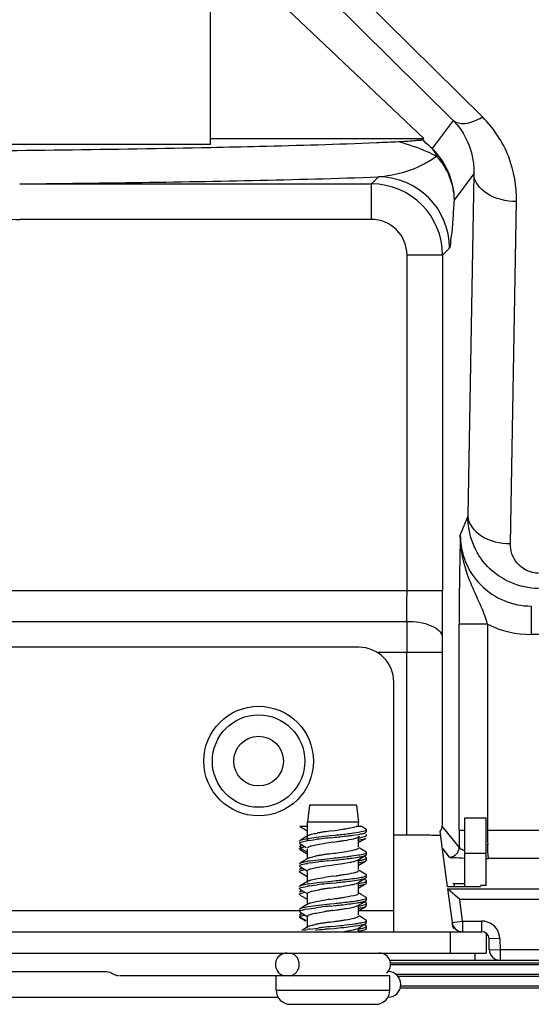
# Model space of a CAD drawing. Header units: inches. Extents: x 0 to 117, y 0 to 83.
# Tile 62 of 70: x 83 to 84.42, y 27.46 to 30.18. Entities that reach past the tile are written whole.
import ezdxf

# ---------------------------------------------------------------- set-up
doc = ezdxf.new("R2010")
doc.units = ezdxf.units.IN
doc.header["$LTSCALE"] = 6.431102
doc.header["$MEASUREMENT"] = 0
doc.layers.get('0').update_dxf_attribs({"linetype": 'CONTINUOUS'})

msp = doc.modelspace()

# ---------------------------------------------------------------- linework, layer by layer
at = {"color": 7, "linetype": 'CONTINUOUS'}
for p, q in [((83.5302, 29.8359), (83.5302, 33.4722)), ((83.5617, 30.3828), (84.1206, 29.8524)), ((83.842, 30.2586), (84.202, 29.9025)), ((84.2833, 29.9122), (83.9232, 30.2683)), ((84.202, 29.9025), (84.1441, 29.8244)), ((83.5302, 29.8524), (84.1206, 29.8524)), ((84.1163, 29.8493), (84.1206, 29.8524)), ((83.5302, 29.8359), (78.6026, 29.8359)), ((83.9952, 29.7461), (83.9758, 29.7268)), ((84.2055, 29.6817), (84.2592, 29.7542)), ((84.2592, 29.7542), (84.2425, 28.8075)), ((83.0019, 29.7268), (83.9758, 29.7268)), ((83.9758, 29.6284), (83.9758, 29.7268)), ((84.3606, 28.7316), (84.3773, 29.6782)), ((83.9758, 29.6284), (83.0019, 29.6284)), ((84.1727, 29.53), (84.192, 29.5493)), ((84.1727, 29.53), (84.0742, 29.53)), ((84.0742, 28.6019), (84.0742, 29.53)), ((84.1727, 29.53), (84.1727, 28.6019)), ((84.2425, 28.8075), (84.2217, 28.7554)), ((78.5977, 28.6019), (84.1727, 28.6019)), ((84.4184, 28.5584), (84.4184, 28.4798)), ((78.7757, 28.5161), (84.0736, 28.5161)), ((84.2972, 28.5079), (84.2185, 28.5079)), ((84.2185, 27.9384), (84.2185, 28.5079)), ((84.2972, 28.5079), (84.2972, 27.9384)), ((85.2873, 28.4798), (84.4184, 28.4798)), ((83.941, 28.4444), (78.8996, 28.4444)), ((84.1718, 28.4303), (83.9912, 28.4303)), ((84.0734, 27.9246), (84.0734, 28.4303)), ((84.1718, 28.4303), (84.1718, 27.9496)), ((84.0374, 27.657), (84.0374, 28.3479)), ((83.8044, 28.0074), (83.7989, 27.9602)), ((83.9342, 28.0074), (83.8045, 28.0074)), ((83.9343, 28.0074), (83.9398, 27.9602)), ((83.7989, 27.9099), (83.7989, 27.9602)), ((83.9398, 27.9602), (83.7991, 27.9602)), ((83.9398, 27.9483), (83.9398, 27.9602)), ((84.2343, 27.972), (84.2933, 27.972)), ((84.2343, 27.7814), (84.2343, 27.972)), ((84.2933, 27.7849), (84.2933, 27.972)), ((83.7989, 27.9483), (83.7772, 27.9483)), ((83.7783, 27.9475), (83.7772, 27.9483)), ((83.8647, 27.9362), (83.8754, 27.9377)), ((83.926, 27.9304), (83.94, 27.9325)), ((83.9294, 27.947), (83.9337, 27.9483)), ((83.9488, 27.9483), (83.9337, 27.9483)), ((83.9605, 27.9414), (83.9489, 27.9483)), ((83.9604, 27.9318), (83.9616, 27.9327)), ((83.962, 27.9336), (83.962, 27.9396)), ((84.1861, 27.7809), (84.1659, 27.9343)), ((84.2187, 27.8911), (84.1718, 27.9496)), ((84.2185, 27.9384), (84.2343, 27.9384)), ((84.2972, 27.9384), (84.5739, 27.9384)), ((83.7894, 27.9166), (83.7782, 27.9099)), ((83.7826, 27.9058), (83.7881, 27.9072)), ((83.7881, 27.9072), (83.7987, 27.9092)), ((83.8006, 27.9234), (83.7894, 27.9166)), ((83.801, 27.9155), (83.8224, 27.9185)), ((83.8039, 27.91), (83.8249, 27.9129)), ((83.8224, 27.9185), (83.8615, 27.923)), ((83.8615, 27.923), (83.8752, 27.9245)), ((83.8624, 27.9172), (83.8755, 27.9186)), ((83.869, 27.905), (83.8802, 27.9066)), ((83.9241, 27.9242), (83.94, 27.9266)), ((83.9368, 27.9178), (83.9378, 27.9184)), ((83.9378, 27.9184), (83.9437, 27.9219)), ((83.9398, 27.8919), (83.9398, 27.9184)), ((83.941, 27.9046), (83.9562, 27.9136)), ((83.9562, 27.9136), (83.9604, 27.916)), ((84.0734, 27.9246), (84.0374, 27.9246)), ((83.777, 27.8932), (83.7782, 27.8942)), ((83.7834, 27.8973), (83.7782, 27.8942)), ((83.7782, 27.8942), (83.7792, 27.8947)), ((83.7783, 27.9003), (83.7947, 27.8906)), ((83.7783, 27.8846), (83.7977, 27.8731)), ((83.7846, 27.898), (83.7792, 27.8947)), ((83.7792, 27.8947), (83.7794, 27.8888)), ((83.7794, 27.8888), (83.7834, 27.8902)), ((83.7794, 27.8888), (83.7963, 27.879)), ((83.7834, 27.8902), (83.789, 27.8916)), ((83.7989, 27.8605), (83.7989, 27.8869)), ((83.827, 27.8986), (83.8469, 27.9018)), ((83.9493, 27.8851), (83.942, 27.8895)), ((83.9605, 27.8784), (83.9493, 27.8851)), ((84.1721, 27.8873), (84.1911, 27.8635)), ((83.7894, 27.8537), (83.7782, 27.8469)), ((83.8006, 27.8605), (83.7894, 27.8537)), ((83.8062, 27.8474), (83.8287, 27.8504)), ((83.8065, 27.8534), (83.8289, 27.8563)), ((83.8289, 27.8563), (83.8685, 27.8608)), ((83.855, 27.8533), (83.8687, 27.8548)), ((83.8599, 27.8725), (83.8712, 27.8741)), ((83.9201, 27.8667), (83.9398, 27.8695)), ((83.9206, 27.8608), (83.9399, 27.8636)), ((83.9347, 27.854), (83.9378, 27.8554)), ((83.9378, 27.8554), (83.9484, 27.8617)), ((83.9398, 27.829), (83.9398, 27.8554)), ((83.941, 27.8416), (83.9562, 27.8506)), ((83.9484, 27.8617), (83.9604, 27.8688)), ((83.9605, 27.8627), (83.9553, 27.8658)), ((83.9562, 27.8506), (83.9604, 27.853)), ((83.9577, 27.8519), (83.9604, 27.853)), ((83.9591, 27.8681), (83.9604, 27.8688)), ((83.9604, 27.8688), (83.9615, 27.8696)), ((83.962, 27.8707), (83.962, 27.8766)), ((83.962, 27.8549), (83.962, 27.8608)), ((84.2933, 27.8735), (84.2343, 27.8735)), ((84.293, 27.8598), (84.3004, 27.8597)), ((84.5739, 27.8597), (84.3004, 27.8597)), ((83.777, 27.846), (83.7782, 27.8469)), ((83.7782, 27.8469), (83.7792, 27.8475)), ((83.7818, 27.8333), (83.7782, 27.8312)), ((83.7783, 27.8373), (83.7977, 27.8258)), ((83.7873, 27.8283), (83.7918, 27.8292)), ((83.7989, 27.7975), (83.7989, 27.8239)), ((83.8234, 27.8349), (83.8423, 27.8381)), ((83.8423, 27.8381), (83.8639, 27.8413)), ((83.8639, 27.8413), (83.8751, 27.8429)), ((83.8751, 27.8429), (83.8966, 27.846)), ((83.8966, 27.846), (83.9155, 27.8492)), ((83.9492, 27.8221), (83.942, 27.8265)), ((83.7783, 27.8216), (83.7773, 27.8223)), ((83.7783, 27.8216), (83.7976, 27.8101)), ((83.8006, 27.7975), (83.7894, 27.7906)), ((83.8252, 27.7929), (83.8643, 27.7973)), ((83.8263, 27.8043), (83.8458, 27.8075)), ((83.8643, 27.7973), (83.878, 27.7988)), ((83.8677, 27.8106), (83.8789, 27.8122)), ((83.9378, 27.7924), (83.9484, 27.7987)), ((83.9484, 27.7987), (83.9604, 27.8058)), ((83.9605, 27.8154), (83.9492, 27.8221)), ((83.9605, 27.7997), (83.9553, 27.8028)), ((83.9577, 27.8046), (83.9604, 27.8058)), ((83.9616, 27.7988), (83.9604, 27.7997)), ((83.9616, 27.8126), (83.962, 27.8136)), ((83.962, 27.7978), (83.9616, 27.7988)), ((83.962, 27.8077), (83.962, 27.8136)), ((83.962, 27.7919), (83.962, 27.7978)), ((83.7783, 27.7743), (83.7771, 27.7752)), ((83.7894, 27.7906), (83.7782, 27.7839)), ((83.7817, 27.7703), (83.7782, 27.7682)), ((83.7783, 27.7743), (83.7977, 27.7628)), ((83.8035, 27.7899), (83.8252, 27.7929)), ((83.8035, 27.784), (83.8252, 27.7869)), ((83.8608, 27.7778), (83.8719, 27.7794)), ((83.8641, 27.7913), (83.8777, 27.7928)), ((83.9398, 27.766), (83.9398, 27.7924)), ((83.941, 27.7786), (83.9562, 27.7876)), ((83.9562, 27.7876), (83.9604, 27.7901)), ((84.1864, 27.7759), (84.4901, 27.7759)), ((84.2204, 27.7464), (84.1866, 27.7759)), ((84.1867, 27.7759), (84.199, 27.6827)), ((84.2046, 27.7905), (84.2343, 27.7905)), ((84.2055, 27.7834), (84.2046, 27.7905)), ((84.2582, 27.7814), (84.2058, 27.7814)), ((84.2933, 27.7849), (84.2778, 27.7849)), ((83.7783, 27.7586), (83.7977, 27.7471)), ((83.781, 27.7635), (83.786, 27.7649)), ((83.786, 27.7649), (83.7918, 27.7662)), ((83.7989, 27.7345), (83.7989, 27.7609)), ((83.803, 27.7667), (83.8075, 27.7683)), ((83.8236, 27.7408), (83.8428, 27.744)), ((83.8603, 27.7466), (83.8645, 27.7472)), ((83.8645, 27.7472), (83.8757, 27.7488)), ((83.9477, 27.7601), (83.938, 27.766)), ((83.9605, 27.7524), (83.9477, 27.7601)), ((83.948, 27.7355), (83.9604, 27.7428)), ((83.9616, 27.7516), (83.9605, 27.7524)), ((83.962, 27.7506), (83.9616, 27.7516)), ((83.962, 27.7447), (83.962, 27.7506)), ((84.49, 27.7464), (84.2204, 27.7464)), ((84.2283, 27.6865), (84.2204, 27.7464)), ((79.062, 27.7161), (83.7782, 27.7161)), ((83.7894, 27.7276), (83.7782, 27.7209)), ((83.8006, 27.7345), (83.7894, 27.7276)), ((83.7925, 27.7191), (83.8011, 27.7206)), ((83.8006, 27.7345), (83.8037, 27.7359)), ((83.8006, 27.7265), (83.8216, 27.7294)), ((83.8011, 27.7206), (83.8225, 27.7236)), ((83.8216, 27.7294), (83.8601, 27.7339)), ((83.8601, 27.7339), (83.8738, 27.7353)), ((83.8614, 27.7281), (83.875, 27.7295)), ((83.8687, 27.716), (83.8799, 27.7176)), ((83.9364, 27.7287), (83.9378, 27.7294)), ((83.9378, 27.7294), (83.948, 27.7355)), ((83.9398, 27.703), (83.9398, 27.7294)), ((83.941, 27.7156), (83.9562, 27.7246)), ((83.9418, 27.7161), (84.0374, 27.7161)), ((83.9605, 27.7367), (83.9553, 27.7398)), ((83.9562, 27.7246), (83.9604, 27.7271)), ((83.9595, 27.7266), (83.9604, 27.7271)), ((83.9604, 27.7271), (83.9616, 27.7281)), ((83.962, 27.7289), (83.962, 27.7349)), ((83.7767, 27.7034), (83.7771, 27.7044)), ((83.7767, 27.6974), (83.7773, 27.6985)), ((83.7771, 27.7044), (83.7782, 27.7052)), ((83.7771, 27.7044), (83.7773, 27.6985)), ((83.7773, 27.6985), (83.7953, 27.6882)), ((83.7816, 27.7072), (83.7782, 27.7052)), ((83.7783, 27.7113), (83.7893, 27.7048)), ((83.7783, 27.6956), (83.7928, 27.687)), ((83.7893, 27.7048), (83.7964, 27.7006)), ((83.7989, 27.6715), (83.7989, 27.6979)), ((83.8272, 27.7096), (83.8468, 27.7128)), ((83.9283, 27.6948), (83.9337, 27.6964)), ((83.9395, 27.6996), (83.9399, 27.7006)), ((83.9491, 27.6963), (83.9417, 27.7007)), ((83.9604, 27.6894), (83.9491, 27.6963)), ((83.962, 27.6817), (83.962, 27.6876)), ((83.7889, 27.6613), (83.7987, 27.6632)), ((83.8059, 27.6643), (83.8285, 27.6673)), ((83.859, 27.6648), (83.8725, 27.6663)), ((83.8603, 27.6836), (83.8716, 27.6852)), ((83.8991, 27.6692), (83.923, 27.6721)), ((83.923, 27.6721), (83.9399, 27.6746)), ((83.9315, 27.6639), (83.9359, 27.6655)), ((83.9359, 27.6655), (83.9378, 27.6664)), ((83.9378, 27.6664), (83.9483, 27.6727)), ((83.9398, 27.657), (83.9398, 27.6664)), ((83.9483, 27.6727), (83.9604, 27.6798)), ((83.9605, 27.6737), (83.9553, 27.6768)), ((83.9589, 27.6633), (83.9604, 27.6641)), ((83.9604, 27.6798), (83.9617, 27.6809)), ((83.9604, 27.6641), (83.9614, 27.6648)), ((83.962, 27.6659), (83.962, 27.6719)), ((84.199, 27.6827), (84.2283, 27.6865)), ((84.2283, 27.6865), (84.2803, 27.6865)), ((84.2283, 27.6865), (84.2283, 27.6575)), ((84.2816, 27.657), (84.2816, 27.6865)), ((78.5493, 27.657), (84.2816, 27.657)), ((84.1949, 27.5979), (84.1949, 27.657)), ((84.2933, 27.6532), (84.2933, 27.5979)), ((84.3308, 27.6386), (84.3013, 27.6378)), ((84.3021, 27.607), (84.3013, 27.6378)), ((84.3308, 27.6386), (84.3317, 27.6078)), ((84.3021, 27.607), (84.3317, 27.6078)), ((84.3317, 27.6078), (85.9229, 27.6078)), ((84.3317, 27.6078), (84.3317, 27.5787)), ((78.5453, 27.5979), (84.2933, 27.5979)), ((84.0288, 27.5783), (85.9229, 27.5783)), ((84.2628, 27.5783), (84.2628, 27.5979)), ((86.5349, 27.5705), (84.0288, 27.5705)), ((84.0288, 27.5666), (86.5388, 27.5666)), ((79.5966, 27.5468), (83.242, 27.5468)), ((84.0268, 27.535), (83.2782, 27.535)), ((83.7118, 27.4956), (83.7118, 27.535)), ((84.0268, 27.4956), (84.0268, 27.535)), ((86.5388, 27.539), (84.0437, 27.539)), ((84.049, 27.5339), (86.5479, 27.5339)), ((86.5479, 27.5063), (84.0571, 27.5063)), ((86.5529, 27.5013), (84.0571, 27.5013)), ((79.1215, 27.4759), (83.7171, 27.4759)), ((83.7118, 27.4956), (84.0268, 27.4956)), ((84.0217, 27.4759), (84.0215, 27.4759)), ((83.7512, 27.4562), (83.9874, 27.4562))]:
    msp.add_line(p, q, dxfattribs=at)
for points in [[(83.7783, 27.9475), (83.7903, 27.9405), (83.7977, 27.936)], [(83.8006, 27.6715), (83.7901, 27.6651), (83.7824, 27.6605)]]:
    msp.add_lwpolyline(points, dxfattribs=at)
for radius in [0.1516, 0.128, 0.0689]:
    msp.add_circle((83.6634, 28.1294), radius, dxfattribs=at)
for centre, radius, start, end in [((83.6691, 37.3699), 7.5355, 272.4371, 272.90494), ((82.0515, 27.5191), 3.1134, 47.7689, 48.4554), ((83.995, 29.5492), 0.1969, 0.0367, 89.9633), ((83.9758, 29.5299), 0.1969, 0.019, 89.981), ((83.9758, 29.53), 0.0984, 359.9981, 90.002), ((93.6463, 28.5087), 9.4278, 178.50024, 180.00497), ((84.4184, 28.7551), 0.1967, 179.8988, 269.9811), ((78.5159, 28.599), 5.5583, 359.1447, 0.0293), ((71.6679, 28.5976), 12.5048, 359.42979, 0.01954), ((100.7461, 28.4331), 16.6727, 179.7149, 180.00977), ((88.4018, 28.4314), 4.23, 179.4341, 180.0152), ((83.941, 28.3479), 0.0965, 0, 90), ((83.9764, 27.0596), 0.8836, 98.6294, 99.2632), ((84.1663, 25.7975), 2.1599, 98.0279, 98.5862), ((83.6006, 29.8842), 1.9658, 278.0352, 278.6455), ((84.1468, 27.9507), 0.0251, 353.344, 357.6128), ((91.3981, 27.9379), 7.1796, 179.99546, 180.37314), ((86.1646, 27.9385), 1.8674, 180.0014, 180.3113), ((83.8603, 27.5401), 0.3742, 98.6665, 99.4788), ((84.0666, 25.9353), 1.9923, 96.2587, 96.9687), ((83.9172, 27.4219), 0.5164, 99.2461, 100.2424), ((84.2804, 24.9861), 2.9477, 98.0238, 98.4583), ((84.4902, 22.1214), 5.8297, 96.18174, 96.31004), ((83.5925, 29.9097), 2.0236, 278.1738, 278.4871), ((84.1076, 26.5793), 1.345, 88.3171, 88.7358), ((85.8652, 27.9358), 1.568, 180.2742, 181.3216), ((83.8216, 27.7413), 0.1539, 101.188, 102.2296), ((84.1914, 27.8911), 0.0272, 350.3719, 359.9188), ((83.8661, 27.4463), 0.4114, 98.3393, 99.428), ((83.8915, 27.5034), 0.3696, 99.8154, 101.1841), ((83.9373, 27.2403), 0.6367, 98.9503, 99.8385), ((84.122, 25.3921), 2.4757, 96.1913, 96.8028), ((84.0116, 26.7695), 1.1134, 98.4106, 98.9608), ((84.1791, 25.6388), 2.2564, 98.1336, 98.4186), ((83.506, 30.4686), 2.6201, 278.0114, 278.4939), ((83.8655, 27.4445), 0.4073, 98.3757, 99.435), ((84.2342, 25.2048), 2.6315, 98.0065, 98.4881), ((83.5618, 30.0293), 2.2396, 278.1385, 278.4209), ((83.7227, 28.9434), 1.1418, 278.4137, 278.9425), ((83.8601, 27.4209), 0.3733, 98.7145, 99.4654), ((83.8601, 27.4147), 0.3736, 98.7144, 99.4709), ((84.0738, 25.7478), 2.0542, 96.2374, 96.9514), ((83.9454, 27.0977), 0.6852, 98.8941, 99.7138), ((84.0234, 26.6008), 1.1882, 98.3985, 98.9071), ((84.1958, 25.4344), 2.3672, 98.1356, 98.4029), ((84.5677, 21.2879), 6.5414, 96.17529, 96.29392), ((83.5351, 30.1681), 2.4123, 278.0259, 278.5493), ((84.1116, 25.9789), 1.7854, 98.0924, 98.6585), ((83.4739, 30.5743), 2.854, 278.0925, 278.3145), ((83.6911, 29.0886), 1.3524, 278.311, 278.7609), ((83.8779, 28.1161), 0.3777, 278.6608, 279.4619), ((84.0474, 25.9122), 1.8253, 96.2737, 97.0765), ((84.1297, 25.8247), 1.9092, 98.1915, 98.5194), ((84.4334, 22.452), 5.307, 96.1869, 96.3336), ((84.6583, 22.154), 5.6178, 98.0794, 98.1938), ((83.5898, 29.7387), 2.0418, 278.166, 278.4738), ((83.8788, 28.1042), 0.3717, 278.7318, 279.4703), ((83.2406, 32.1371), 4.4964, 278.0677, 278.212), ((83.6436, 29.3458), 1.6762, 278.2074, 278.5821), ((83.8642, 27.27), 0.3986, 98.4025, 99.4525), ((83.891, 27.3176), 0.3664, 99.8051, 101.193), ((84.0298, 25.9979), 1.6756, 96.3125, 97.176), ((84.0506, 25.8203), 1.8603, 96.4606, 96.8558), ((83.9377, 27.0483), 0.6398, 98.9271, 99.8222), ((84.0174, 26.5433), 1.151, 98.404, 98.943), ((84.4157, 22.5693), 5.1317, 96.1244, 96.4275), ((84.3362, 23.2719), 4.4188, 96.2005, 96.3749), ((84.1863, 25.4022), 2.3046, 98.1308, 98.4118), ((83.2169, 33.7393), 6.1024, 276.1273, 276.38253), ((83.3932, 32.1289), 4.4883, 276.1302, 276.4707), ((83.8704, 28.0996), 0.4247, 278.1876, 279.4069), ((84.2283, 27.6865), 0.0295, 187.5, 270), ((84.2803, 27.6302), 0.0564, 80.7779, 90.0082), ((84.2816, 27.6373), 0.0197, 1.5, 90), ((84.3317, 27.6078), 0.0295, 181.5, 270), ((83.7414, 27.5665), 0.0315, 90, 220), ((83.7449, 27.5671), 0.0312, 29.3172, 39.1256), ((83.9973, 27.5665), 0.0315, 310, 90), ((83.7439, 27.5665), 0.0322, 349.5123, 10.4291), ((84.0217, 27.5113), 0.0354, 270, 90), ((83.7512, 27.4956), 0.0394, 180, 270), ((83.9874, 27.4956), 0.0394, 270, 360)]:
    msp.add_arc(centre, radius, start, end, dxfattribs=at)
msp.add_ellipse((84.2046, 27.791), major_axis=(0.0199, 0), ratio=0.025953, start_param=-1.750435, end_param=-1.570796, dxfattribs=at)
for points, knots in [([(84.202, 29.9025), (84.2062, 29.899), (84.2333, 29.8873), (84.2636, 29.9006), (84.2833, 29.9122)], [0, 0, 0, 0, 0.193446, 1, 1, 1, 1]), ([(84.202, 29.9025), (84.2124, 29.892), (84.2459, 29.8494), (84.2603, 29.7933), (84.2592, 29.7542)], [0, 0, 0, 0, 0.274279, 1, 1, 1, 1]), ([(84.3773, 29.6782), (84.378, 29.7199), (84.3632, 29.8068), (84.3146, 29.8812), (84.2833, 29.9122)], [0, 0, 0, 0, 0.485515, 1, 1, 1, 1]), ([(83.5313, 29.8279), (83.5762, 29.8289), (83.7289, 29.8323), (83.8817, 29.8366), (83.9895, 29.8412)], [0, 0, 0, 0, 0.293394, 1, 1, 1, 1]), ([(84.051, 29.8441), (84.0651, 29.8448), (84.0847, 29.8451), (84.1057, 29.8483), (84.1142, 29.8477), (84.1163, 29.8493)], [0, 0, 0, 0, 0.647571, 0.880122, 1, 1, 1, 1]), ([(84.051, 29.8441), (84.0775, 29.8362), (84.1136, 29.8245), (84.1476, 29.8078), (84.1568, 29.8033)], [0, 0, 0, 0, 0.730293, 1, 1, 1, 1]), ([(82.3657, 29.8151), (82.3793, 29.7907), (82.43, 29.7583), (82.5053, 29.7232), (82.5856, 29.695), (82.694, 29.6644), (82.8327, 29.6362), (82.9455, 29.6299), (83.0019, 29.6284)], [0, 0, 0, 0, 0.124261, 0.249319, 0.374439, 0.499573, 0.749788, 1, 1, 1, 1]), ([(82.4031, 29.8152), (82.5069, 29.8157), (82.883, 29.818), (83.2591, 29.8224), (83.5313, 29.8279)], [0, 0, 0, 0, 0.275984, 1, 1, 1, 1]), ([(84.1568, 29.8033), (84.1465, 29.7961), (84.0978, 29.7655), (84.04, 29.7488), (83.9952, 29.7461)], [0, 0, 0, 0, 0.218349, 1, 1, 1, 1]), ([(83.0019, 29.7268), (83.1003, 29.7278), (83.4314, 29.732), (83.7625, 29.7379), (83.9952, 29.7461)], [0, 0, 0, 0, 0.296999, 1, 1, 1, 1]), ([(84.3773, 29.6782), (84.3487, 29.6785), (84.2976, 29.6877), (84.2597, 29.7329), (84.2592, 29.7542)], [0, 0, 0, 0, 0.573382, 1, 1, 1, 1]), ([(84.192, 29.5493), (84.1951, 29.5525), (84.1952, 29.5684), (84.1999, 29.5946), (84.2022, 29.6351), (84.2044, 29.6651), (84.2055, 29.6817)], [0, 0, 0, 0, 0.101151, 0.319308, 0.626102, 1, 1, 1, 1]), ([(84.4378, 28.6072), (84.3867, 28.6072), (84.2814, 28.652), (84.2422, 28.7577), (84.2425, 28.8075)], [0, 0, 0, 0, 0.506733, 1, 1, 1, 1]), ([(84.2425, 28.8075), (84.2431, 28.7862), (84.281, 28.7411), (84.332, 28.7319), (84.3606, 28.7316)], [0, 0, 0, 0, 0.426493, 1, 1, 1, 1]), ([(84.2972, 28.5079), (84.2855, 28.5502), (84.2423, 28.6261), (84.2214, 28.7128), (84.2217, 28.7554)], [0, 0, 0, 0, 0.507457, 1, 1, 1, 1]), ([(84.4379, 28.6492), (84.4159, 28.6492), (84.3733, 28.6701), (84.3603, 28.7127), (84.3606, 28.7316)], [0, 0, 0, 0, 0.537729, 1, 1, 1, 1]), ([(84.0736, 28.5161), (84.097, 28.5159), (84.1322, 28.5128), (84.1714, 28.4872), (84.172, 28.4732)], [0, 0, 0, 0, 0.624913, 1, 1, 1, 1]), ([(83.8961, 27.9407), (83.8994, 27.9413), (83.9105, 27.943), (83.9217, 27.945), (83.9294, 27.947)], [0, 0, 0, 0, 0.29523, 1, 1, 1, 1]), ([(83.94, 27.9325), (83.9455, 27.9334), (83.9514, 27.935), (83.962, 27.9373), (83.962, 27.9396)], [0, 0, 0, 0, 0.713877, 1, 1, 1, 1]), ([(83.962, 27.9396), (83.962, 27.9398), (83.9618, 27.9403), (83.9614, 27.9407), (83.9612, 27.9409)], [0, 0, 0, 0, 0.436944, 1, 1, 1, 1]), ([(83.7767, 27.9081), (83.7767, 27.9084), (83.7771, 27.9092), (83.7778, 27.9097), (83.7782, 27.9099)], [0, 0, 0, 0, 0.402141, 1, 1, 1, 1]), ([(83.7767, 27.9021), (83.7767, 27.9029), (83.779, 27.9047), (83.7811, 27.9053), (83.7826, 27.9058)], [0, 0, 0, 0, 0.328562, 1, 1, 1, 1]), ([(83.7782, 27.9099), (83.7791, 27.9105), (83.7816, 27.9115), (83.7842, 27.9122), (83.7857, 27.9126)], [0, 0, 0, 0, 0.410422, 1, 1, 1, 1]), ([(83.7997, 27.9195), (83.7994, 27.9197), (83.7989, 27.9202), (83.7987, 27.9208), (83.7987, 27.9211)], [0, 0, 0, 0, 0.559315, 1, 1, 1, 1]), ([(83.8006, 27.9234), (83.8013, 27.9238), (83.8029, 27.9246), (83.8046, 27.9252), (83.8056, 27.9256)], [0, 0, 0, 0, 0.437005, 1, 1, 1, 1]), ([(83.8056, 27.9256), (83.8068, 27.926), (83.8133, 27.9278), (83.82, 27.9291), (83.8253, 27.9301)], [0, 0, 0, 0, 0.197773, 1, 1, 1, 1]), ([(83.8752, 27.9245), (83.8798, 27.925), (83.8967, 27.9268), (83.9136, 27.9287), (83.926, 27.9304)], [0, 0, 0, 0, 0.268092, 1, 1, 1, 1]), ([(83.8755, 27.9186), (83.888, 27.9199), (83.9043, 27.9217), (83.9204, 27.9237), (83.9241, 27.9242)], [0, 0, 0, 0, 0.771736, 1, 1, 1, 1]), ([(83.8912, 27.9082), (83.8946, 27.9087), (83.9066, 27.9106), (83.9186, 27.9126), (83.9269, 27.9146)], [0, 0, 0, 0, 0.290157, 1, 1, 1, 1]), ([(83.9399, 27.9168), (83.9421, 27.9171), (83.9487, 27.9184), (83.9554, 27.9196), (83.9595, 27.9215)], [0, 0, 0, 0, 0.331099, 1, 1, 1, 1]), ([(83.94, 27.9266), (83.9422, 27.927), (83.9487, 27.9282), (83.9555, 27.9294), (83.9595, 27.9313)], [0, 0, 0, 0, 0.331839, 1, 1, 1, 1]), ([(83.94, 27.9108), (83.9424, 27.9112), (83.9492, 27.9126), (83.9564, 27.9137), (83.9604, 27.916)], [0, 0, 0, 0, 0.344597, 1, 1, 1, 1]), ([(83.9595, 27.9215), (83.9603, 27.9219), (83.9617, 27.9224), (83.9621, 27.924), (83.9618, 27.9245)], [0, 0, 0, 0, 0.637673, 1, 1, 1, 1]), ([(83.9618, 27.9245), (83.9617, 27.9247), (83.9613, 27.9252), (83.9607, 27.9255), (83.9605, 27.9257)], [0, 0, 0, 0, 0.433069, 1, 1, 1, 1]), ([(84.1373, 27.924), (84.1326, 27.9241), (84.1113, 27.9245), (84.09, 27.9246), (84.0734, 27.9246)], [0, 0, 0, 0, 0.221391, 1, 1, 1, 1]), ([(84.1674, 27.9228), (84.1662, 27.9229), (84.1595, 27.9233), (84.1527, 27.9236), (84.1471, 27.9237)], [0, 0, 0, 0, 0.177796, 1, 1, 1, 1]), ([(83.7767, 27.8864), (83.7767, 27.8869), (83.7776, 27.888), (83.7787, 27.8885), (83.7794, 27.8888)], [0, 0, 0, 0, 0.371818, 1, 1, 1, 1]), ([(83.7783, 27.8846), (83.7779, 27.8847), (83.7774, 27.8851), (83.7769, 27.8856), (83.7768, 27.8859)], [0, 0, 0, 0, 0.575022, 1, 1, 1, 1]), ([(83.7783, 27.9003), (83.778, 27.9005), (83.7774, 27.9008), (83.777, 27.9013), (83.7769, 27.9015)], [0, 0, 0, 0, 0.56871, 1, 1, 1, 1]), ([(83.7989, 27.8893), (83.7989, 27.8902), (83.8015, 27.8924), (83.804, 27.8932), (83.8057, 27.8937)], [0, 0, 0, 0, 0.335465, 1, 1, 1, 1]), ([(83.8057, 27.8937), (83.8071, 27.8942), (83.8141, 27.8962), (83.8212, 27.8975), (83.827, 27.8986)], [0, 0, 0, 0, 0.195642, 1, 1, 1, 1]), ([(83.9206, 27.882), (83.923, 27.8825), (83.9292, 27.8841), (83.9366, 27.8852), (83.9394, 27.8884)], [0, 0, 0, 0, 0.361698, 1, 1, 1, 1]), ([(83.9394, 27.8884), (83.9396, 27.8885), (83.9398, 27.8889), (83.9399, 27.8894), (83.9399, 27.8896)], [0, 0, 0, 0, 0.538731, 1, 1, 1, 1]), ([(83.9619, 27.877), (83.9618, 27.8773), (83.9614, 27.8778), (83.9608, 27.8782), (83.9605, 27.8784)], [0, 0, 0, 0, 0.41955, 1, 1, 1, 1]), ([(84.2187, 27.8911), (84.2191, 27.8891), (84.2256, 27.8857), (84.2304, 27.8829), (84.2342, 27.8812)], [0, 0, 0, 0, 0.333941, 1, 1, 1, 1]), ([(84.3004, 27.8597), (84.2995, 27.8603), (84.2998, 27.8649), (84.2976, 27.8771), (84.2979, 27.8901), (84.2976, 27.8997)], [0, 0, 0, 0, 0.080554, 0.283482, 1, 1, 1, 1]), ([(83.7792, 27.8475), (83.7803, 27.8479), (83.7866, 27.8501), (83.7932, 27.8512), (83.7987, 27.8522)], [0, 0, 0, 0, 0.167503, 1, 1, 1, 1]), ([(83.8006, 27.8605), (83.8014, 27.8609), (83.8034, 27.8618), (83.8054, 27.8625), (83.8065, 27.8629)], [0, 0, 0, 0, 0.430926, 1, 1, 1, 1]), ([(83.8685, 27.8608), (83.8817, 27.8622), (83.8989, 27.864), (83.9161, 27.8661), (83.9201, 27.8667)], [0, 0, 0, 0, 0.768697, 1, 1, 1, 1]), ([(83.8687, 27.8548), (83.882, 27.8563), (83.8993, 27.8581), (83.9166, 27.8603), (83.9206, 27.8608)], [0, 0, 0, 0, 0.769159, 1, 1, 1, 1]), ([(83.9155, 27.8492), (83.9175, 27.8496), (83.924, 27.8509), (83.9305, 27.8523), (83.9347, 27.854)], [0, 0, 0, 0, 0.307695, 1, 1, 1, 1]), ([(83.9398, 27.8695), (83.9426, 27.87), (83.9497, 27.8716), (83.9581, 27.8722), (83.9615, 27.8755)], [0, 0, 0, 0, 0.369385, 1, 1, 1, 1]), ([(83.9399, 27.8636), (83.942, 27.8639), (83.9484, 27.8651), (83.955, 27.8664), (83.9591, 27.8681)], [0, 0, 0, 0, 0.326673, 1, 1, 1, 1]), ([(83.94, 27.8538), (83.9418, 27.8541), (83.9478, 27.8552), (83.9538, 27.8564), (83.9578, 27.8578)], [0, 0, 0, 0, 0.314229, 1, 1, 1, 1]), ([(83.94, 27.8479), (83.9418, 27.8482), (83.9478, 27.8492), (83.9538, 27.8504), (83.9577, 27.8519)], [0, 0, 0, 0, 0.313833, 1, 1, 1, 1]), ([(83.9578, 27.8578), (83.9584, 27.858), (83.9594, 27.8584), (83.9605, 27.859), (83.9609, 27.8593)], [0, 0, 0, 0, 0.564067, 1, 1, 1, 1]), ([(83.9604, 27.853), (83.9608, 27.8533), (83.9615, 27.8538), (83.962, 27.8546), (83.962, 27.8549)], [0, 0, 0, 0, 0.599215, 1, 1, 1, 1]), ([(83.9609, 27.8593), (83.9612, 27.8595), (83.9617, 27.8599), (83.962, 27.8606), (83.962, 27.8608)], [0, 0, 0, 0, 0.580593, 1, 1, 1, 1]), ([(83.962, 27.8608), (83.962, 27.8611), (83.9618, 27.8616), (83.9614, 27.862), (83.9611, 27.8622)], [0, 0, 0, 0, 0.432176, 1, 1, 1, 1]), ([(83.9615, 27.8755), (83.9616, 27.8757), (83.9619, 27.876), (83.962, 27.8764), (83.962, 27.8766)], [0, 0, 0, 0, 0.548273, 1, 1, 1, 1]), ([(83.9615, 27.8696), (83.9616, 27.8698), (83.9619, 27.8701), (83.962, 27.8705), (83.962, 27.8707)], [0, 0, 0, 0, 0.545154, 1, 1, 1, 1]), ([(84.1911, 27.8635), (84.1947, 27.8615), (84.2102, 27.8632), (84.2239, 27.8613), (84.2342, 27.8611)], [0, 0, 0, 0, 0.288711, 1, 1, 1, 1]), ([(84.2919, 27.8605), (84.2933, 27.8603), (84.2962, 27.86), (84.299, 27.8598), (84.3004, 27.8597)], [0, 0, 0, 0, 0.505261, 1, 1, 1, 1]), ([(83.7767, 27.8392), (83.7767, 27.8414), (83.7873, 27.8438), (83.7932, 27.8453), (83.7987, 27.8462)], [0, 0, 0, 0, 0.285605, 1, 1, 1, 1]), ([(83.7767, 27.8298), (83.7769, 27.83), (83.7773, 27.8306), (83.7779, 27.831), (83.7782, 27.8312)], [0, 0, 0, 0, 0.422327, 1, 1, 1, 1]), ([(83.7767, 27.8234), (83.7767, 27.8239), (83.7795, 27.8273), (83.7839, 27.8275), (83.7873, 27.8283)], [0, 0, 0, 0, 0.115977, 1, 1, 1, 1]), ([(83.7773, 27.8223), (83.7771, 27.8225), (83.7768, 27.8228), (83.7767, 27.8232), (83.7767, 27.8234)], [0, 0, 0, 0, 0.550442, 1, 1, 1, 1]), ([(83.7783, 27.8373), (83.7779, 27.8375), (83.7774, 27.8379), (83.777, 27.8383), (83.7768, 27.8386)], [0, 0, 0, 0, 0.570833, 1, 1, 1, 1]), ([(83.7782, 27.8312), (83.779, 27.8317), (83.7811, 27.8325), (83.7832, 27.8332), (83.7845, 27.8335)], [0, 0, 0, 0, 0.416692, 1, 1, 1, 1]), ([(83.799, 27.827), (83.7994, 27.8277), (83.8011, 27.829), (83.8029, 27.8297), (83.8041, 27.8302)], [0, 0, 0, 0, 0.379948, 1, 1, 1, 1]), ([(83.8041, 27.8302), (83.8052, 27.8306), (83.8116, 27.8326), (83.8181, 27.8339), (83.8234, 27.8349)], [0, 0, 0, 0, 0.190292, 1, 1, 1, 1]), ([(83.9002, 27.8154), (83.9088, 27.8168), (83.9215, 27.8194), (83.9354, 27.8219), (83.9389, 27.8249)], [0, 0, 0, 0, 0.651228, 1, 1, 1, 1]), ([(83.9389, 27.8249), (83.9392, 27.8252), (83.9397, 27.8256), (83.9399, 27.8263), (83.9399, 27.8266)], [0, 0, 0, 0, 0.562142, 1, 1, 1, 1]), ([(83.8006, 27.7975), (83.8013, 27.7979), (83.8029, 27.7986), (83.8045, 27.7992), (83.8055, 27.7995)], [0, 0, 0, 0, 0.437456, 1, 1, 1, 1]), ([(83.8055, 27.7995), (83.8068, 27.8), (83.8136, 27.8019), (83.8207, 27.8033), (83.8263, 27.8043)], [0, 0, 0, 0, 0.195963, 1, 1, 1, 1]), ([(83.8777, 27.7928), (83.8836, 27.7935), (83.9043, 27.7958), (83.9252, 27.7981), (83.94, 27.8006)], [0, 0, 0, 0, 0.282878, 1, 1, 1, 1]), ([(83.878, 27.7988), (83.8838, 27.7994), (83.9045, 27.8017), (83.9252, 27.8041), (83.9399, 27.8065)], [0, 0, 0, 0, 0.282861, 1, 1, 1, 1]), ([(83.9399, 27.8065), (83.9425, 27.807), (83.9495, 27.8084), (83.9571, 27.8094), (83.9609, 27.8121)], [0, 0, 0, 0, 0.354796, 1, 1, 1, 1]), ([(83.94, 27.8006), (83.9418, 27.8009), (83.9478, 27.802), (83.9537, 27.8032), (83.9577, 27.8046)], [0, 0, 0, 0, 0.312957, 1, 1, 1, 1]), ([(83.94, 27.7908), (83.9423, 27.7912), (83.9491, 27.7925), (83.9561, 27.7937), (83.9601, 27.7958)], [0, 0, 0, 0, 0.340184, 1, 1, 1, 1]), ([(83.9601, 27.7958), (83.9605, 27.796), (83.9612, 27.7964), (83.9617, 27.797), (83.9619, 27.7973)], [0, 0, 0, 0, 0.581886, 1, 1, 1, 1]), ([(83.9604, 27.8058), (83.9608, 27.8061), (83.9615, 27.8065), (83.962, 27.8073), (83.962, 27.8077)], [0, 0, 0, 0, 0.597791, 1, 1, 1, 1]), ([(83.962, 27.8136), (83.962, 27.8138), (83.9618, 27.8144), (83.9613, 27.8148), (83.9611, 27.815)], [0, 0, 0, 0, 0.427964, 1, 1, 1, 1]), ([(83.7767, 27.7762), (83.7767, 27.7784), (83.7873, 27.7808), (83.7932, 27.7823), (83.7987, 27.7832)], [0, 0, 0, 0, 0.285724, 1, 1, 1, 1]), ([(83.7771, 27.7752), (83.777, 27.7753), (83.7768, 27.7756), (83.7767, 27.776), (83.7767, 27.7762)], [0, 0, 0, 0, 0.541783, 1, 1, 1, 1]), ([(83.7768, 27.7826), (83.7769, 27.7828), (83.7773, 27.7834), (83.7779, 27.7837), (83.7782, 27.7839)], [0, 0, 0, 0, 0.422982, 1, 1, 1, 1]), ([(83.7782, 27.7839), (83.7791, 27.7845), (83.7858, 27.7871), (83.7928, 27.7882), (83.7987, 27.7892)], [0, 0, 0, 0, 0.152887, 1, 1, 1, 1]), ([(83.7782, 27.7682), (83.779, 27.7687), (83.7811, 27.7695), (83.7833, 27.7702), (83.7846, 27.7705)], [0, 0, 0, 0, 0.417041, 1, 1, 1, 1]), ([(83.8, 27.7932), (83.7997, 27.7934), (83.7991, 27.794), (83.7987, 27.7948), (83.7987, 27.7951)], [0, 0, 0, 0, 0.574389, 1, 1, 1, 1]), ([(83.8075, 27.7683), (83.809, 27.7688), (83.8163, 27.7707), (83.8238, 27.772), (83.8298, 27.7731)], [0, 0, 0, 0, 0.201688, 1, 1, 1, 1]), ([(83.8937, 27.7826), (83.9032, 27.784), (83.9178, 27.7867), (83.933, 27.7895), (83.9378, 27.7924)], [0, 0, 0, 0, 0.632851, 1, 1, 1, 1]), ([(83.94, 27.7849), (83.9424, 27.7853), (83.9492, 27.7866), (83.9564, 27.7877), (83.9604, 27.7901)], [0, 0, 0, 0, 0.344951, 1, 1, 1, 1]), ([(83.9604, 27.7901), (83.9607, 27.7902), (83.9613, 27.7906), (83.9617, 27.7911), (83.9618, 27.7913)], [0, 0, 0, 0, 0.572083, 1, 1, 1, 1]), ([(84.2058, 27.7814), (84.2014, 27.7814), (84.1945, 27.782), (84.1897, 27.7806), (84.1863, 27.7814), (84.1864, 27.7809)], [0, 0, 0, 0, 0.687922, 0.914497, 1, 1, 1, 1]), ([(84.2778, 27.7819), (84.2778, 27.7814), (84.2747, 27.7821), (84.2698, 27.7808), (84.2628, 27.7814), (84.2582, 27.7814)], [0, 0, 0, 0, 0.0768, 0.293652, 1, 1, 1, 1]), ([(83.7767, 27.7664), (83.7767, 27.7667), (83.7771, 27.7675), (83.7778, 27.7679), (83.7782, 27.7682)], [0, 0, 0, 0, 0.402511, 1, 1, 1, 1]), ([(83.7767, 27.7604), (83.7767, 27.761), (83.7782, 27.7625), (83.7799, 27.7631), (83.781, 27.7635)], [0, 0, 0, 0, 0.34521, 1, 1, 1, 1]), ([(83.7775, 27.7591), (83.7773, 27.7593), (83.7769, 27.7596), (83.7767, 27.7602), (83.7767, 27.7604)], [0, 0, 0, 0, 0.566758, 1, 1, 1, 1]), ([(83.7989, 27.7633), (83.7989, 27.764), (83.8002, 27.7656), (83.8019, 27.7663), (83.803, 27.7667)], [0, 0, 0, 0, 0.363885, 1, 1, 1, 1]), ([(83.7995, 27.762), (83.7993, 27.7622), (83.799, 27.7626), (83.7989, 27.7631), (83.7989, 27.7633)], [0, 0, 0, 0, 0.542919, 1, 1, 1, 1]), ([(83.8738, 27.7353), (83.8794, 27.736), (83.8998, 27.7382), (83.9201, 27.7405), (83.9348, 27.7427)], [0, 0, 0, 0, 0.276074, 1, 1, 1, 1]), ([(83.8971, 27.7519), (83.9071, 27.7535), (83.9198, 27.7569), (83.9376, 27.7587), (83.9397, 27.7629)], [0, 0, 0, 0, 0.682573, 1, 1, 1, 1]), ([(83.94, 27.7436), (83.9452, 27.7444), (83.9519, 27.7462), (83.9609, 27.7479), (83.9619, 27.7501)], [0, 0, 0, 0, 0.688238, 1, 1, 1, 1]), ([(83.9566, 27.7412), (83.9573, 27.7415), (83.9586, 27.7419), (83.9599, 27.7425), (83.9604, 27.7428)], [0, 0, 0, 0, 0.562015, 1, 1, 1, 1]), ([(83.9604, 27.7428), (83.9607, 27.743), (83.9613, 27.7434), (83.9618, 27.7439), (83.9619, 27.7442)], [0, 0, 0, 0, 0.576912, 1, 1, 1, 1]), ([(83.7767, 27.7191), (83.7767, 27.7194), (83.7771, 27.7202), (83.7778, 27.7207), (83.7782, 27.7209)], [0, 0, 0, 0, 0.403234, 1, 1, 1, 1]), ([(83.7767, 27.7132), (83.7767, 27.7148), (83.784, 27.7173), (83.7885, 27.7183), (83.7925, 27.7191)], [0, 0, 0, 0, 0.29193, 1, 1, 1, 1]), ([(83.7782, 27.7209), (83.7792, 27.7215), (83.7865, 27.7243), (83.7941, 27.7254), (83.8006, 27.7265)], [0, 0, 0, 0, 0.150016, 1, 1, 1, 1]), ([(83.8037, 27.7359), (83.805, 27.7364), (83.8114, 27.7385), (83.8181, 27.7398), (83.8236, 27.7408)], [0, 0, 0, 0, 0.188927, 1, 1, 1, 1]), ([(83.875, 27.7295), (83.8806, 27.7301), (83.9007, 27.7324), (83.9208, 27.7346), (83.9353, 27.7369)], [0, 0, 0, 0, 0.276777, 1, 1, 1, 1]), ([(83.8907, 27.7192), (83.8958, 27.7199), (83.9111, 27.7225), (83.9269, 27.7243), (83.9364, 27.7287)], [0, 0, 0, 0, 0.329422, 1, 1, 1, 1]), ([(83.9399, 27.7278), (83.942, 27.7281), (83.9485, 27.7293), (83.9551, 27.7306), (83.9592, 27.7324)], [0, 0, 0, 0, 0.327863, 1, 1, 1, 1]), ([(83.9399, 27.7219), (83.9421, 27.7222), (83.9487, 27.7235), (83.9554, 27.7247), (83.9595, 27.7266)], [0, 0, 0, 0, 0.331296, 1, 1, 1, 1]), ([(83.94, 27.7376), (83.9417, 27.7379), (83.9473, 27.7389), (83.9529, 27.74), (83.9566, 27.7412)], [0, 0, 0, 0, 0.305531, 1, 1, 1, 1]), ([(83.9592, 27.7324), (83.9597, 27.7326), (83.9605, 27.733), (83.9613, 27.7336), (83.9615, 27.7339)], [0, 0, 0, 0, 0.574305, 1, 1, 1, 1]), ([(83.9619, 27.7353), (83.9618, 27.7356), (83.9613, 27.7361), (83.9608, 27.7365), (83.9605, 27.7367)], [0, 0, 0, 0, 0.424374, 1, 1, 1, 1]), ([(83.9615, 27.7339), (83.9617, 27.734), (83.9619, 27.7343), (83.962, 27.7347), (83.962, 27.7349)], [0, 0, 0, 0, 0.542163, 1, 1, 1, 1]), ([(83.7783, 27.7113), (83.7778, 27.7116), (83.7771, 27.712), (83.7767, 27.7128), (83.7767, 27.7132)], [0, 0, 0, 0, 0.59932, 1, 1, 1, 1]), ([(83.7783, 27.6956), (83.7779, 27.6958), (83.7771, 27.6963), (83.7767, 27.6971), (83.7767, 27.6974)], [0, 0, 0, 0, 0.598551, 1, 1, 1, 1]), ([(83.7773, 27.6985), (83.7775, 27.6988), (83.7784, 27.6994), (83.7792, 27.6998), (83.7797, 27.7)], [0, 0, 0, 0, 0.426978, 1, 1, 1, 1]), ([(83.7782, 27.7052), (83.779, 27.7057), (83.7811, 27.7065), (83.7833, 27.7072), (83.7846, 27.7075)], [0, 0, 0, 0, 0.4169, 1, 1, 1, 1]), ([(83.7989, 27.7003), (83.7989, 27.7013), (83.8016, 27.7035), (83.8042, 27.7043), (83.806, 27.7049)], [0, 0, 0, 0, 0.334559, 1, 1, 1, 1]), ([(83.8, 27.6985), (83.7997, 27.6988), (83.7991, 27.6993), (83.7989, 27.7), (83.7989, 27.7003)], [0, 0, 0, 0, 0.566855, 1, 1, 1, 1]), ([(83.806, 27.7049), (83.8074, 27.7053), (83.8143, 27.7073), (83.8214, 27.7086), (83.8272, 27.7096)], [0, 0, 0, 0, 0.197544, 1, 1, 1, 1]), ([(83.8937, 27.6884), (83.8971, 27.6889), (83.9087, 27.6908), (83.9203, 27.6927), (83.9283, 27.6948)], [0, 0, 0, 0, 0.293057, 1, 1, 1, 1]), ([(83.9337, 27.6964), (83.935, 27.6968), (83.9371, 27.6976), (83.939, 27.6989), (83.9395, 27.6996)], [0, 0, 0, 0, 0.612123, 1, 1, 1, 1]), ([(83.9619, 27.6881), (83.9618, 27.6884), (83.9613, 27.6889), (83.9608, 27.6893), (83.9604, 27.6894)], [0, 0, 0, 0, 0.424835, 1, 1, 1, 1]), ([(83.9615, 27.6866), (83.9617, 27.6868), (83.9619, 27.6871), (83.962, 27.6874), (83.962, 27.6876)], [0, 0, 0, 0, 0.542867, 1, 1, 1, 1]), ([(83.7997, 27.6675), (83.7994, 27.6677), (83.7989, 27.6682), (83.7987, 27.6688), (83.7987, 27.6691)], [0, 0, 0, 0, 0.559494, 1, 1, 1, 1]), ([(83.8006, 27.6715), (83.8014, 27.6719), (83.8033, 27.6728), (83.8053, 27.6735), (83.8065, 27.6739)], [0, 0, 0, 0, 0.430693, 1, 1, 1, 1]), ([(83.9002, 27.6576), (83.9034, 27.6581), (83.9138, 27.6599), (83.9244, 27.6617), (83.9315, 27.6639)], [0, 0, 0, 0, 0.301724, 1, 1, 1, 1]), ([(83.9398, 27.6805), (83.9426, 27.681), (83.9497, 27.6826), (83.9583, 27.6831), (83.9615, 27.6866)], [0, 0, 0, 0, 0.372036, 1, 1, 1, 1]), ([(83.9398, 27.6589), (83.9419, 27.6592), (83.9483, 27.6604), (83.9548, 27.6616), (83.9589, 27.6633)], [0, 0, 0, 0, 0.324612, 1, 1, 1, 1]), ([(83.9399, 27.6746), (83.9423, 27.675), (83.9492, 27.6764), (83.9564, 27.6775), (83.9604, 27.6798)], [0, 0, 0, 0, 0.344944, 1, 1, 1, 1]), ([(83.94, 27.6648), (83.9418, 27.6651), (83.9478, 27.6662), (83.9537, 27.6674), (83.9576, 27.6688)], [0, 0, 0, 0, 0.312665, 1, 1, 1, 1]), ([(83.9576, 27.6688), (83.9583, 27.669), (83.9594, 27.6695), (83.9605, 27.67), (83.9609, 27.6703)], [0, 0, 0, 0, 0.567223, 1, 1, 1, 1]), ([(83.9609, 27.6703), (83.9612, 27.6705), (83.9617, 27.671), (83.962, 27.6716), (83.962, 27.6719)], [0, 0, 0, 0, 0.578018, 1, 1, 1, 1]), ([(83.962, 27.6719), (83.962, 27.6721), (83.9618, 27.6727), (83.9614, 27.673), (83.9611, 27.6732)], [0, 0, 0, 0, 0.432855, 1, 1, 1, 1]), ([(83.9614, 27.6648), (83.9616, 27.665), (83.9618, 27.6653), (83.962, 27.6657), (83.962, 27.6659)], [0, 0, 0, 0, 0.550009, 1, 1, 1, 1]), ([(84.2007, 27.6735), (84.2004, 27.6744), (84.1999, 27.6762), (84.1996, 27.6781), (84.1995, 27.679)], [0, 0, 0, 0, 0.500868, 1, 1, 1, 1]), ([(83.2715, 27.5358), (83.2723, 27.5357), (83.2738, 27.5354), (83.2753, 27.5362), (83.2757, 27.5368)], [0, 0, 0, 0, 0.54146, 1, 1, 1, 1])]:
    msp.add_open_spline(points, degree=3, knots=knots, dxfattribs=at)
for points in [[(84.1568, 29.8033), (84.154, 29.811), (84.1497, 29.8184), (84.1441, 29.8244)], [(84.2055, 29.6817), (84.2054, 29.7334), (84.1816, 29.7887), (84.1441, 29.8244)], [(84.2055, 29.6817), (84.2051, 29.7253), (84.1863, 29.7712), (84.1568, 29.8033)], [(84.2972, 28.5079), (84.3344, 28.4896), (84.3769, 28.4798), (84.4184, 28.4798)], [(84.1659, 27.9343), (84.169, 27.9381), (84.1711, 27.9429), (84.1717, 27.9478)], [(83.7857, 27.9126), (83.7908, 27.9138), (83.7959, 27.9147), (83.801, 27.9155)], [(83.9269, 27.9146), (83.9303, 27.9155), (83.9337, 27.9163), (83.9368, 27.9178)], [(83.893, 27.8773), (83.9023, 27.8787), (83.9115, 27.8801), (83.9206, 27.882)], [(84.2125, 27.8738), (84.2155, 27.8774), (84.2175, 27.882), (84.2183, 27.8866)], [(83.8065, 27.8629), (83.8109, 27.8642), (83.8153, 27.8652), (83.8198, 27.8661)], [(84.1911, 27.8635), (84.199, 27.8636), (84.2076, 27.8676), (84.2125, 27.8738)], [(83.7797, 27.7), (83.7836, 27.7016), (83.7877, 27.7024), (83.7918, 27.7032)], [(83.8065, 27.6739), (83.8108, 27.6752), (83.8154, 27.6762), (83.8198, 27.6771)], [(83.8953, 27.6747), (83.9072, 27.6761), (83.9191, 27.6774), (83.9309, 27.6792)], [(84.2044, 27.6648), (84.2029, 27.6675), (84.2016, 27.6705), (84.2007, 27.6735)], [(84.3236, 27.6631), (84.3164, 27.6748), (84.3028, 27.6836), (84.2893, 27.6858)], [(84.3308, 27.6386), (84.3306, 27.6471), (84.328, 27.6558), (84.3236, 27.6631)], [(83.7168, 27.5862), (83.7203, 27.5923), (83.7272, 27.5979), (83.7342, 27.5979)], [(83.769, 27.5867), (83.7646, 27.5921), (83.7579, 27.5962), (83.7511, 27.5975)], [(83.7756, 27.5723), (83.775, 27.5758), (83.7738, 27.5792), (83.772, 27.5823)], [(83.7689, 27.5461), (83.7723, 27.5502), (83.7747, 27.5554), (83.7756, 27.5606)], [(83.242, 27.5468), (83.2483, 27.5468), (83.2545, 27.544), (83.2599, 27.5407)], [(83.262, 27.5401), (83.2651, 27.5386), (83.2681, 27.5366), (83.2715, 27.5358)], [(83.7342, 27.535), (83.7272, 27.535), (83.7203, 27.5407), (83.7168, 27.5467)], [(83.7457, 27.535), (83.7543, 27.535), (83.7635, 27.5394), (83.7689, 27.5461)]]:
    msp.add_open_spline(points, degree=3, dxfattribs=at)

doc.saveas('drawing.dxf')
